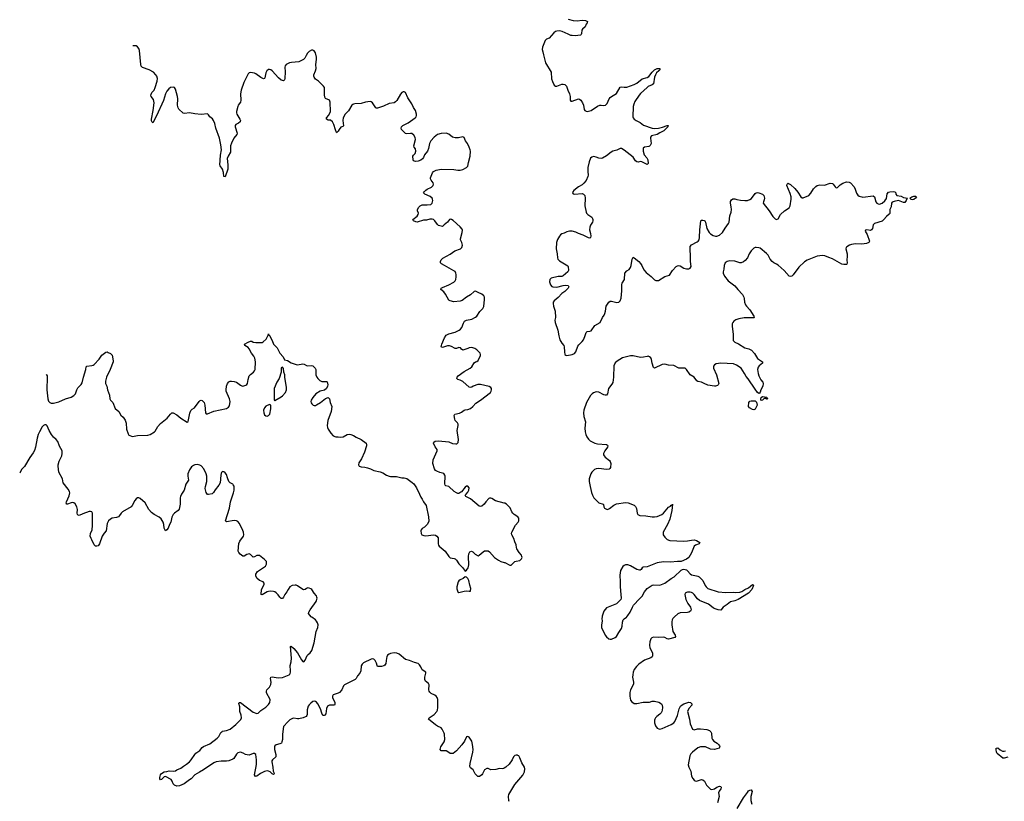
# Model space of a CAD drawing. Header units: inches. Extents: x 2294237 to 2473966, y 835830 to 1006981.
# Tile 7 of 77: x 2312375 to 2327874, y 927095 to 939397. Entities that reach past the tile are written whole.
import ezdxf

# ---------------------------------------------------------------- set-up
doc = ezdxf.new("R2010")
doc.units = ezdxf.units.IN
doc.header["$MEASUREMENT"] = 0
for name, color, linetype in [('C3912', 7, 'Continuous'), ('C3913', 7, 'Continuous'), ('C3922', 7, 'Continuous'), ('C3923', 7, 'Continuous')]:
    doc.layers.add(name, color=color, linetype=linetype)

msp = doc.modelspace()

# ---------------------------------------------------------------- linework, layer by layer
at = {"layer": 'C3912', "color": 6, "elevation": 200}
msp.add_lwpolyline([(2320000, 927617), (2319989, 927611), (2319970, 927608), (2319930, 927610), (2319870, 927593), (2319790, 927589), (2319750, 927609), (2319730, 927609), (2319690, 927589), (2319662, 927530), (2319648, 927510), (2319612, 927488), (2319588, 927488), (2319564, 927504), (2319545, 927525), (2319513, 927590), (2319470, 927624), (2319462, 927642), (2319464, 927690), (2319508, 927870), (2319511, 927911), (2319504, 927990), (2319490, 928039), (2319461, 928090), (2319450, 928104), (2319430, 928114), (2319410, 928109), (2319377, 928043), (2319334, 927986), (2319250, 927890), (2319201, 927850), (2319175, 927845), (2319150, 927850), (2319115, 927875), (2319088, 927888), (2319009, 927890), (2318994, 927910), (2318997, 927930), (2319004, 927950), (2319057, 928030), (2319068, 928070), (2319064, 928150), (2319059, 928170), (2319028, 928228), (2319010, 928249), (2318950, 928278), (2318919, 928299), (2318812, 928390), (2318819, 928410), (2318901, 928459), (2318941, 928510), (2318950, 928530), (2318955, 928570), (2318955, 928695), (2318948, 928730), (2318931, 928751), (2318910, 928767), (2318852, 928792), (2318831, 928811), (2318822, 928830), (2318816, 928850), (2318820, 928930), (2318810, 928950), (2318764, 928984), (2318751, 929010), (2318755, 929050), (2318771, 929110), (2318766, 929126), (2318710, 929166), (2318690, 929212), (2318670, 929243), (2318650, 929263), (2318590, 929278), (2318510, 929313), (2318470, 929320), (2318450, 929328), (2318351, 929411), (2318310, 929427), (2318270, 929433), (2318210, 929423), (2318190, 929413), (2318167, 929393), (2318154, 929370), (2318149, 929350), (2318138, 929262), (2318124, 929236), (2318110, 929225), (2318070, 929217), (2318010, 929217), (2318001, 929230), (2317990, 929270), (2317970, 929309), (2317950, 929330), (2317930, 929338), (2317910, 929334), (2317788, 929272), (2317765, 929255), (2317752, 929228), (2317744, 929150), (2317732, 929110), (2317695, 929070), (2317673, 929030), (2317657, 929010), (2317490, 928930), (2317470, 928910), (2317444, 928850), (2317411, 928810), (2317390, 928798), (2317308, 928770), (2317298, 928750), (2317301, 928730), (2317335, 928650), (2317337, 928623), (2317330, 928610), (2317310, 928606), (2317250, 928607), (2317219, 928590), (2317206, 928554), (2317197, 928470), (2317178, 928450), (2317166, 928446), (2317148, 928448), (2317130, 928482), (2317113, 928550), (2317070, 928627), (2317050, 928653), (2317030, 928666), (2317010, 928670), (2316990, 928664), (2316958, 928642), (2316930, 928616), (2316914, 928590), (2316903, 928537), (2316900, 928460), (2316895, 928445), (2316883, 928430), (2316837, 928410), (2316770, 928394), (2316750, 928391), (2316690, 928402), (2316670, 928397), (2316630, 928375), (2316594, 928346), (2316530, 928270), (2316512, 928150), (2316510, 928070), (2316503, 928030), (2316494, 928010), (2316470, 928000), (2316410, 927985), (2316393, 927970), (2316386, 927954), (2316385, 927910), (2316405, 927830), (2316406, 927794), (2316354, 927746), (2316346, 927730), (2316344, 927716), (2316362, 927630), (2316366, 927570), (2316376, 927550), (2316379, 927530), (2316370, 927518), (2316350, 927526), (2316318, 927558), (2316291, 927571), (2316270, 927575), (2316230, 927564), (2316166, 927534), (2316110, 927492), (2316088, 927488), (2316072, 927512), (2316098, 927642), (2316101, 927679), (2316102, 927750), (2316090, 927830), (2316070, 927849), (2316050, 927850), (2315990, 927823), (2315956, 927824), (2315930, 927832), (2315894, 927854), (2315850, 927867), (2315810, 927857), (2315790, 927839), (2315744, 927770), (2315730, 927759), (2315670, 927734), (2315632, 927728), (2315549, 927729), (2315470, 927716), (2315430, 927702), (2315269, 927590), (2315204, 927556), (2315133, 927510), (2315072, 927450), (2315046, 927434), (2314967, 927370), (2314890, 927340), (2314850, 927334), (2314810, 927350), (2314790, 927370), (2314778, 927410), (2314758, 927438), (2314670, 927486), (2314650, 927479), (2314610, 927437), (2314590, 927435), (2314579, 927450), (2314582, 927470), (2314593, 927510), (2314610, 927534), (2314650, 927557), (2314690, 927566), (2314730, 927573), (2314790, 927567), (2314826, 927574), (2314850, 927591), (2314910, 927615), (2314956, 927650), (2315002, 927678), (2315046, 927714), (2315074, 927746), (2315130, 927830), (2315149, 927851), (2315210, 927896), (2315250, 927944), (2315270, 927957), (2315370, 927999), (2315484, 928090), (2315510, 928115), (2315544, 928176), (2315558, 928190), (2315570, 928199), (2315630, 928208), (2315690, 928232), (2315777, 928303), (2315857, 928383), (2315865, 928410), (2315862, 928450), (2315843, 928510), (2315840, 928580), (2315827, 928633), (2315830, 928651), (2315850, 928650), (2316050, 928497), (2316110, 928477), (2316130, 928482), (2316170, 928526), (2316250, 928578), (2316290, 928618), (2316311, 928650), (2316316, 928690), (2316311, 928710), (2316267, 928790), (2316259, 928810), (2316258, 928830), (2316266, 928850), (2316308, 928892), (2316330, 928931), (2316336, 928970), (2316321, 929030), (2316329, 929050), (2316350, 929055), (2316410, 929043), (2316450, 929040), (2316510, 929044), (2316615, 929085), (2316626, 929094), (2316634, 929106), (2316640, 929130), (2316640, 929150), (2316632, 929230), (2316647, 929290), (2316652, 929348), (2316639, 929530), (2316650, 929535), (2316690, 929501), (2316746, 929430), (2316810, 929321), (2316830, 929297), (2316850, 929291), (2316870, 929318), (2316902, 929390), (2316915, 929405), (2316950, 929431), (2316974, 929466), (2317010, 929590), (2317044, 929770), (2317070, 929830), (2317074, 929870), (2317065, 929905), (2317048, 929930), (2317030, 929950), (2316972, 929992), (2316966, 930000)], dxfattribs=at)
at = {"layer": 'C3913', "color": 6, "elevation": 200}
for points in [[(2320000, 931790), (2319864, 931824), (2319810, 931859), (2319790, 931864), (2319770, 931864), (2319761, 931859), (2319711, 931810), (2319686, 931774), (2319650, 931739), (2319630, 931736), (2319610, 931741), (2319470, 931856), (2319397, 931890), (2319390, 931911), (2319401, 931930), (2319430, 931959), (2319448, 931990), (2319450, 932030), (2319430, 932056), (2319410, 932055), (2319390, 932041), (2319332, 931968), (2319320, 931960), (2319290, 931942), (2319270, 931941), (2319250, 931948), (2319217, 931970), (2319130, 932048), (2319082, 932062), (2319073, 932070), (2319068, 932090), (2319074, 932210), (2319069, 932230), (2319050, 932252), (2318990, 932270), (2318943, 932290), (2318923, 932303), (2318903, 932330), (2318878, 932410), (2318884, 932470), (2318947, 932610), (2318945, 932630), (2318916, 932676), (2318889, 932730), (2318893, 932750), (2318917, 932763), (2318970, 932770), (2319130, 932752), (2319190, 932727), (2319241, 932719), (2319258, 932722), (2319269, 932731), (2319276, 932744), (2319284, 932790), (2319262, 932930), (2319277, 933010), (2319276, 933030), (2319268, 933050), (2319232, 933090), (2319223, 933110), (2319214, 933170), (2319225, 933190), (2319296, 933204), (2319330, 933219), (2319370, 933250), (2319390, 933258), (2319430, 933260), (2319470, 933277), (2319510, 933310), (2319556, 933364), (2319630, 933409), (2319789, 933530), (2319799, 933550), (2319803, 933570), (2319801, 933590), (2319790, 933609), (2319765, 933625), (2319630, 933654), (2319586, 933654), (2319512, 933628), (2319490, 933615), (2319470, 933610), (2319450, 933612), (2319350, 933701), (2319310, 933723), (2319274, 933734), (2319258, 933750), (2319261, 933770), (2319278, 933790), (2319370, 933861), (2319468, 933912), (2319490, 933931), (2319530, 933998), (2319549, 934011), (2319570, 934015), (2319590, 934031), (2319629, 934110), (2319629, 934130), (2319622, 934150), (2319570, 934201), (2319541, 934221), (2319490, 934238), (2319450, 934235), (2319430, 934224), (2319350, 934198), (2319330, 934209), (2319313, 934233), (2319290, 934240), (2319250, 934223), (2319230, 934222), (2319170, 934255), (2319142, 934262), (2319110, 934263), (2319030, 934240), (2319010, 934250), (2319020, 934290), (2319063, 934390), (2319088, 934430), (2319130, 934453), (2319230, 934479), (2319292, 934508), (2319314, 934526), (2319334, 934550), (2319359, 934621), (2319379, 934650), (2319410, 934670), (2319490, 934682), (2319550, 934713), (2319570, 934731), (2319617, 934803), (2319664, 934850), (2319679, 934881), (2319694, 934994), (2319690, 935030), (2319681, 935050), (2319650, 935077), (2319590, 935102), (2319550, 935125), (2319530, 935121), (2319470, 935065), (2319409, 935031), (2319343, 934977), (2319310, 934967), (2319210, 934956), (2319150, 934973), (2319130, 934983), (2319079, 935079), (2319050, 935113), (2319006, 935150), (2319012, 935170), (2319030, 935182), (2319130, 935222), (2319210, 935264), (2319232, 935288), (2319240, 935310), (2319248, 935350), (2319247, 935387), (2319242, 935410), (2319230, 935433), (2319210, 935447), (2319170, 935463), (2319064, 935530), (2319014, 935554), (2318999, 935570), (2318999, 935590), (2319010, 935619), (2319036, 935644), (2319153, 935707), (2319223, 935757), (2319313, 935790), (2319337, 935810), (2319344, 935850), (2319334, 935890), (2319316, 935930), (2319314, 935950), (2319342, 936050), (2319345, 936085), (2319340, 936100), (2319310, 936137), (2319198, 936238), (2319170, 936254), (2319150, 936256), (2319139, 936250), (2319110, 936210), (2319055, 936170), (2319030, 936142), (2318970, 936157), (2318950, 936175), (2318910, 936231), (2318890, 936250), (2318870, 936257), (2318830, 936256), (2318777, 936243), (2318730, 936243), (2318630, 936213), (2318610, 936214), (2318574, 936230), (2318564, 936250), (2318630, 936303), (2318648, 936330), (2318652, 936350), (2318635, 936390), (2318638, 936410), (2318656, 936444), (2318681, 936470), (2318710, 936483), (2318790, 936484), (2318849, 936490), (2318870, 936510), (2318878, 936550), (2318876, 936570), (2318867, 936590), (2318835, 936615), (2318753, 936650), (2318733, 936670), (2318741, 936690), (2318767, 936713), (2318790, 936730), (2318858, 936762), (2318886, 936790), (2318891, 936810), (2318885, 936830), (2318853, 936870), (2318844, 936890), (2318844, 936910), (2318871, 936989), (2318887, 937010), (2318930, 937030), (2319010, 937044), (2319210, 937039), (2319270, 937029), (2319310, 937027), (2319350, 937039), (2319409, 937070), (2319429, 937090), (2319440, 937150), (2319468, 937250), (2319471, 937330), (2319468, 937350), (2319450, 937393), (2319422, 937450), (2319393, 937493), (2319370, 937544), (2319350, 937554), (2319282, 937538), (2319230, 937538), (2319190, 937550), (2319130, 937594), (2319090, 937610), (2319010, 937608), (2318950, 937588), (2318900, 937550), (2318848, 937490), (2318826, 937450), (2318809, 937371), (2318793, 937330), (2318749, 937270), (2318731, 937229), (2318715, 937205), (2318690, 937187), (2318650, 937172), (2318607, 937167), (2318588, 937168), (2318576, 937176), (2318568, 937190), (2318564, 937250), (2318574, 937266), (2318600, 937290), (2318611, 937330), (2318604, 937364), (2318587, 937390), (2318580, 937410), (2318606, 937510), (2318602, 937542), (2318582, 937582), (2318550, 937605), (2318528, 937608), (2318470, 937603), (2318450, 937606), (2318388, 937668), (2318381, 937690), (2318387, 937710), (2318407, 937733), (2318490, 937773), (2318599, 937850), (2318614, 937870), (2318621, 937890), (2318622, 937910), (2318607, 937970), (2318576, 938016), (2318550, 938074), (2318486, 938166), (2318451, 938250), (2318430, 938264), (2318410, 938263), (2318390, 938250), (2318370, 938227), (2318310, 938126), (2318290, 938103), (2318271, 938090), (2318190, 938080), (2318103, 938037), (2318010, 938003), (2317990, 938005), (2317983, 938010), (2317930, 938090), (2317910, 938105), (2317890, 938109), (2317819, 938101), (2317750, 938077), (2317649, 938071), (2317630, 938068), (2317619, 938061), (2317605, 938050), (2317550, 937965), (2317499, 937910), (2317467, 937853), (2317460, 937810), (2317473, 937727), (2317464, 937716), (2317430, 937706), (2317403, 937670), (2317390, 937643), (2317374, 937626), (2317370, 937614), (2317361, 937621), (2317344, 937664), (2317322, 937750), (2317299, 937790), (2317270, 937814), (2317230, 937818), (2317206, 937830), (2317206, 937850), (2317244, 937896), (2317266, 937950), (2317261, 938101), (2317250, 938130), (2317190, 938156), (2317177, 938177), (2317172, 938212), (2317176, 938310), (2317171, 938331), (2317160, 938350), (2317078, 938430), (2317030, 938463), (2317011, 938490), (2317003, 938510), (2317004, 938530), (2317033, 938590), (2317043, 938630), (2317037, 938690), (2317047, 938770), (2317045, 938810), (2317030, 938874), (2317010, 938905), (2316990, 938916), (2316970, 938915), (2316930, 938894), (2316906, 938870), (2316884, 938836), (2316864, 938790), (2316843, 938770), (2316770, 938735), (2316655, 938725), (2316624, 938716), (2316570, 938690), (2316554, 938670), (2316548, 938652), (2316554, 938574), (2316547, 938473), (2316542, 938450), (2316530, 938436), (2316510, 938438), (2316490, 938447), (2316450, 938483), (2316350, 938590), (2316330, 938606), (2316310, 938615), (2316290, 938614), (2316264, 938590), (2316250, 938563), (2316236, 938484), (2316230, 938470), (2316215, 938465), (2316170, 938485), (2316090, 938547), (2316070, 938557), (2316010, 938566), (2315990, 938560), (2315970, 938543), (2315903, 938410), (2315862, 938290), (2315851, 938230), (2315859, 938130), (2315850, 938100), (2315816, 938050), (2315808, 938030), (2315788, 937950), (2315787, 937930), (2315793, 937910), (2315842, 937830), (2315850, 937808), (2315846, 937790), (2315821, 937770), (2315779, 937750), (2315768, 937730), (2315769, 937710), (2315797, 937610), (2315794, 937590), (2315744, 937530), (2315710, 937456), (2315695, 937410), (2315696, 937330), (2315692, 937310), (2315655, 937250), (2315643, 937210), (2315653, 937113), (2315650, 937046), (2315610, 936923), (2315590, 936929), (2315581, 936990), (2315566, 937046), (2315530, 937095), (2315527, 937110), (2315537, 937263), (2315551, 937349), (2315544, 937430), (2315522, 937530), (2315461, 937690), (2315445, 937765), (2315427, 937810), (2315410, 937836), (2315369, 937870), (2315350, 937902), (2315330, 937914), (2315230, 937905), (2315130, 937916), (2315050, 937933), (2314970, 937919), (2314950, 937927), (2314882, 937990), (2314869, 938010), (2314862, 938050), (2314863, 938150), (2314859, 938190), (2314830, 938305), (2314810, 938330), (2314790, 938336), (2314750, 938330), (2314723, 938310), (2314691, 938270), (2314672, 938230), (2314637, 938123), (2314530, 937885), (2314470, 937773), (2314462, 937782), (2314450, 937804), (2314449, 937830), (2314475, 937970), (2314490, 938090), (2314481, 938141), (2314446, 938190), (2314442, 938210), (2314458, 938250), (2314490, 938290), (2314510, 938329), (2314541, 938430), (2314545, 938470), (2314533, 938510), (2314521, 938530), (2314481, 938570), (2314415, 938610), (2314310, 938645), (2314287, 938667), (2314280, 938690), (2314263, 938910), (2314250, 938942), (2314230, 938969), (2314210, 938984), (2314190, 938988), (2314156, 938984)], [(2312793, 933811), (2312797, 933810), (2312808, 933790), (2312810, 933770), (2312804, 933570), (2312818, 933430), (2312830, 933395), (2312850, 933370), (2312870, 933360), (2312910, 933359), (2312990, 933385), (2313097, 933430), (2313184, 933456), (2313230, 933481), (2313252, 933510), (2313273, 933570), (2313290, 933605), (2313344, 933656), (2313359, 933681), (2313378, 933770), (2313417, 933890), (2313424, 933935), (2313430, 933945), (2313510, 933952), (2313530, 933958), (2313550, 933970), (2313624, 934056), (2313670, 934119), (2313730, 934166), (2313750, 934167), (2313770, 934161), (2313803, 934143), (2313830, 934118), (2313849, 934030), (2313847, 934010), (2313802, 933890), (2313741, 933770), (2313724, 933710), (2313726, 933670), (2313745, 933630), (2313759, 933570), (2313790, 933490), (2313792, 933430), (2313803, 933410), (2313841, 933370), (2313880, 933280), (2313936, 933230), (2313970, 933173), (2314002, 933142), (2314034, 933094), (2314049, 933049), (2314055, 932950), (2314081, 932881), (2314096, 932856), (2314150, 932835), (2314229, 932851), (2314390, 932858), (2314430, 932870), (2314498, 932910), (2314510, 932923), (2314550, 932994), (2314590, 933044), (2314695, 933125), (2314750, 933190), (2314770, 933207), (2314790, 933207), (2314850, 933179), (2314910, 933126), (2315010, 933064), (2315028, 933072), (2315056, 933204), (2315070, 933245), (2315090, 933268), (2315126, 933290), (2315199, 933390), (2315217, 933403), (2315230, 933408), (2315250, 933402), (2315277, 933370), (2315292, 933330), (2315301, 933210), (2315313, 933193), (2315330, 933192), (2315430, 933238), (2315630, 933280), (2315664, 933296), (2315678, 933322), (2315690, 933390), (2315680, 933430), (2315627, 933550), (2315624, 933570), (2315629, 933630), (2315644, 933670), (2315670, 933698), (2315690, 933708), (2315710, 933710), (2315750, 933705), (2315790, 933690), (2315850, 933643), (2315870, 933633), (2315890, 933631), (2315935, 933645), (2315950, 933654), (2315959, 933670), (2315970, 933734), (2315990, 933790), (2316010, 933815), (2316058, 933850), (2316074, 933870), (2316083, 933890), (2316086, 934010), (2316076, 934070), (2316060, 934100), (2316023, 934150), (2315990, 934216), (2315970, 934240), (2315921, 934270), (2315916, 934290), (2315970, 934322), (2316010, 934335), (2316030, 934335), (2316050, 934324), (2316090, 934314), (2316190, 934319), (2316210, 934325), (2316253, 934370), (2316285, 934430), (2316290, 934454), (2316298, 934430), (2316310, 934424), (2316351, 934350), (2316372, 934292), (2316430, 934231), (2316472, 934150), (2316524, 934090), (2316545, 934045), (2316590, 934031), (2316650, 933996), (2316730, 933968), (2316750, 933966), (2316830, 933978), (2316854, 933974), (2316890, 933955), (2316910, 933951), (2316970, 933957), (2316990, 933948), (2317026, 933910), (2317038, 933890), (2317036, 933810), (2317052, 933770), (2317068, 933750), (2317100, 933720), (2317130, 933705), (2317150, 933701), (2317190, 933705), (2317203, 933703), (2317216, 933696), (2317225, 933650), (2317223, 933630), (2317203, 933590), (2317175, 933565), (2317107, 933550), (2317039, 933510), (2316990, 933450), (2316965, 933410), (2316960, 933390), (2316965, 933365), (2316974, 933350), (2316996, 933330), (2317010, 933324), (2317030, 933325), (2317050, 933333), (2317110, 933370), (2317190, 933436), (2317233, 933453), (2317250, 933432), (2317264, 933370), (2317288, 933310), (2317276, 933230), (2317225, 933090), (2317214, 933010), (2317219, 932979), (2317230, 932951), (2317271, 932890), (2317310, 932848), (2317350, 932834), (2317390, 932830), (2317430, 932828), (2317466, 932834), (2317530, 932870), (2317567, 932873), (2317590, 932869), (2317630, 932853), (2317670, 932825), (2317750, 932788), (2317830, 932730), (2317835, 932710), (2317832, 932690), (2317803, 932590), (2317756, 932484), (2317715, 932425), (2317711, 932390), (2317721, 932370), (2317750, 932357), (2317810, 932354), (2317850, 932346), (2317896, 932330), (2317950, 932300), (2318050, 932283), (2318090, 932266), (2318150, 932226), (2318190, 932210), (2318210, 932206), (2318308, 932208), (2318390, 932185), (2318430, 932186), (2318470, 932176), (2318555, 932115), (2318580, 932090), (2318619, 932030), (2318671, 931930), (2318690, 931881), (2318712, 931852), (2318733, 931810), (2318773, 931753), (2318813, 931570), (2318814, 931506), (2318810, 931489), (2318790, 931450), (2318750, 931410), (2318712, 931388), (2318696, 931370), (2318688, 931352), (2318693, 931310), (2318708, 931290), (2318738, 931278), (2318770, 931273), (2318890, 931289), (2318922, 931282), (2318943, 931270), (2318962, 931242), (2318964, 931150), (2318969, 931129), (2318981, 931110), (2319071, 931031), (2319130, 930947), (2319149, 930929), (2319215, 930915), (2319230, 930909), (2319252, 930892), (2319290, 930834), (2319351, 930771), (2319390, 930716), (2319410, 930731), (2319434, 930770), (2319441, 930790), (2319444, 930816), (2319442, 930950), (2319446, 930990), (2319461, 931019), (2319486, 931030), (2319510, 931023), (2319546, 930986), (2319590, 930957), (2319610, 930967), (2319670, 931023), (2319690, 931035), (2319710, 931039), (2319750, 931035), (2319770, 931020), (2319850, 930932), (2319911, 930890), (2319950, 930870), (2320000, 930855)], [(2316966, 930000), (2316922, 930050), (2316925, 930070), (2316948, 930110), (2317042, 930238), (2317056, 930290), (2317055, 930310), (2317046, 930330), (2317010, 930373), (2316974, 930430), (2316960, 930440), (2316930, 930452), (2316910, 930454), (2316890, 930445), (2316870, 930428), (2316850, 930423), (2316830, 930427), (2316750, 930485), (2316730, 930495), (2316710, 930498), (2316667, 930490), (2316629, 930471), (2316599, 930430), (2316581, 930390), (2316550, 930350), (2316530, 930309), (2316510, 930287), (2316490, 930288), (2316470, 930306), (2316444, 930344), (2316415, 930375), (2316390, 930391), (2316370, 930399), (2316330, 930404), (2316290, 930398), (2316270, 930392), (2316190, 930345), (2316174, 930350), (2316184, 930430), (2316222, 930510), (2316222, 930530), (2316208, 930548), (2316152, 930572), (2316110, 930607), (2316094, 930646), (2316093, 930670), (2316121, 930710), (2316243, 930797), (2316260, 930830), (2316263, 930850), (2316258, 930870), (2316230, 930902), (2316150, 930964), (2316110, 930963), (2316070, 930941), (2316050, 930940), (2316033, 930953), (2316010, 930981), (2315988, 930988), (2315950, 930980), (2315910, 930956), (2315890, 930953), (2315845, 930985), (2315824, 931010), (2315817, 931030), (2315827, 931153), (2315843, 931190), (2315897, 931270), (2315901, 931290), (2315899, 931330), (2315890, 931358), (2315836, 931470), (2315810, 931499), (2315789, 931510), (2315750, 931517), (2315632, 931492), (2315616, 931510), (2315679, 931710), (2315692, 931810), (2315742, 931950), (2315751, 931990), (2315753, 932030), (2315750, 932056), (2315738, 932078), (2315729, 932089), (2315689, 932109), (2315670, 932130), (2315645, 932185), (2315630, 932237), (2315610, 932267), (2315590, 932281), (2315570, 932286), (2315554, 932270), (2315546, 932254), (2315539, 932230), (2315532, 932110), (2315512, 932070), (2315450, 931998), (2315426, 931954), (2315416, 931944), (2315403, 931937), (2315350, 931923), (2315330, 931926), (2315310, 931953), (2315296, 932016), (2315298, 932050), (2315320, 932130), (2315321, 932210), (2315310, 932250), (2315272, 932330), (2315230, 932374), (2315210, 932386), (2315176, 932396), (2315130, 932390), (2315110, 932381), (2315081, 932359), (2315047, 932313), (2315024, 932250), (2315023, 932210), (2315032, 932150), (2314992, 932088), (2314966, 931994), (2314924, 931930), (2314905, 931890), (2314900, 931870), (2314903, 931770), (2314886, 931694), (2314868, 931672), (2314810, 931631), (2314790, 931610), (2314772, 931568), (2314753, 931490), (2314731, 931450), (2314710, 931392), (2314690, 931367), (2314670, 931353), (2314652, 931392), (2314645, 931450), (2314634, 931490), (2314603, 931543), (2314570, 931568), (2314490, 931610), (2314450, 931642), (2314407, 931690), (2314352, 931792), (2314270, 931863), (2314250, 931871), (2314230, 931870), (2314210, 931858), (2314190, 931831), (2314148, 931752), (2314130, 931732), (2313995, 931650), (2313971, 931630), (2313949, 931591), (2313930, 931571), (2313899, 931561), (2313830, 931553), (2313803, 931537), (2313772, 931508), (2313753, 931467), (2313735, 931350), (2313705, 931315), (2313674, 931266), (2313630, 931147), (2313610, 931117), (2313590, 931109), (2313570, 931113), (2313550, 931133), (2313513, 931213), (2313499, 931230), (2313487, 931270), (2313492, 931310), (2313514, 931366), (2313522, 931438), (2313524, 931590), (2313520, 931630), (2313511, 931650), (2313490, 931657), (2313470, 931655), (2313370, 931621), (2313310, 931593), (2313297, 931597), (2313287, 931607), (2313281, 931630), (2313283, 931690), (2313276, 931730), (2313250, 931778), (2313230, 931795), (2313210, 931800), (2313185, 931795), (2313130, 931770), (2313114, 931774), (2313110, 931782), (2313108, 931790), (2313114, 931810), (2313156, 931904), (2313163, 931950), (2313158, 931970), (2313136, 932010), (2313058, 932110), (2313047, 932170), (2312994, 932274), (2312979, 932370), (2312980, 932390), (2312999, 932450), (2313041, 932530), (2313046, 932570), (2313042, 932610), (2313003, 932683), (2312977, 932757), (2312950, 932789), (2312910, 932825), (2312875, 932870), (2312841, 932930), (2312810, 933004), (2312790, 933021), (2312770, 933021), (2312749, 933010), (2312730, 932988), (2312687, 932910), (2312668, 932870), (2312650, 932810), (2312626, 932670), (2312610, 932614), (2312590, 932579), (2312535, 932505), (2312450, 932367), (2312405, 932315), (2312382, 932270), (2312375, 932262)]]:
    msp.add_lwpolyline(points, dxfattribs=at)
for points in [[(2316510, 933929), (2316491, 933910), (2316492, 933850), (2316460, 933750), (2316424, 933690), (2316381, 933590), (2316381, 933421), (2316382, 933410), (2316390, 933402), (2316490, 933462), (2316510, 933478), (2316560, 933530), (2316577, 933570), (2316576, 933610), (2316547, 933770), (2316549, 933810), (2316534, 933850), (2316530, 933906)], [(2316310, 933342), (2316250, 933312), (2316230, 933289), (2316215, 933250), (2316217, 933210), (2316230, 933177), (2316250, 933162), (2316270, 933159), (2316290, 933166), (2316314, 933190), (2316331, 933270), (2316329, 933329)], [(2319390, 930627), (2319357, 930603), (2319310, 930581), (2319290, 930565), (2319280, 930550), (2319258, 930470), (2319258, 930438), (2319273, 930393), (2319290, 930381), (2319310, 930387), (2319370, 930405), (2319408, 930408), (2319450, 930401), (2319470, 930405), (2319474, 930410), (2319476, 930444), (2319459, 930499), (2319448, 930570), (2319430, 930603), (2319410, 930624)]]:
    msp.add_lwpolyline(points, close=True, dxfattribs=at)
at = {"layer": 'C3922', "color": 6, "elevation": 200}
for points in [[(2321542, 930000), (2321538, 929970), (2321543, 929930), (2321534, 929870), (2321536, 929830), (2321589, 929710), (2321610, 929682), (2321650, 929650), (2321670, 929646), (2321690, 929648), (2321750, 929671), (2321772, 929688), (2321805, 929750), (2321847, 929813), (2321858, 929850), (2321865, 929915), (2321875, 929950), (2321890, 929967), (2321927, 929993), (2321933, 930000)], [(2322684, 930000), (2322672, 929990), (2322656, 929970), (2322646, 929950), (2322641, 929919), (2322641, 929870), (2322656, 929770), (2322693, 929710), (2322697, 929690), (2322688, 929672), (2322590, 929648), (2322570, 929651), (2322531, 929671), (2322510, 929677), (2322430, 929671), (2322350, 929679), (2322328, 929670), (2322310, 929652), (2322294, 929606), (2322289, 929550), (2322296, 929510), (2322336, 929430), (2322339, 929410), (2322335, 929385), (2322329, 929370), (2322308, 929352), (2322210, 929316), (2322124, 929256), (2322083, 929217), (2322050, 929170), (2322033, 929130), (2322026, 929086), (2322024, 929050), (2322039, 928970), (2322036, 928944), (2322032, 928928), (2321989, 928850), (2321980, 928810), (2321980, 928750), (2321989, 928689), (2322010, 928659), (2322050, 928636), (2322090, 928633), (2322190, 928653), (2322290, 928657), (2322331, 928669), (2322370, 928673), (2322435, 928655), (2322479, 928630), (2322488, 928608), (2322492, 928572), (2322491, 928530), (2322485, 928510), (2322473, 928487), (2322454, 928466), (2322403, 928430), (2322385, 928410), (2322373, 928390), (2322368, 928370), (2322369, 928330), (2322385, 928285), (2322410, 928248), (2322435, 928235), (2322452, 928232), (2322490, 928241), (2322630, 928304), (2322670, 928330), (2322690, 928352), (2322730, 928446), (2322755, 928550), (2322779, 928590), (2322805, 928615), (2322830, 928630), (2322910, 928654), (2322935, 928650), (2322956, 928630), (2322954, 928610), (2322906, 928554), (2322890, 928510), (2322919, 928390), (2322930, 928317), (2322968, 928230), (2322990, 928220), (2323046, 928234), (2323090, 928235), (2323190, 928223), (2323233, 928210), (2323256, 928190), (2323266, 928170), (2323272, 928090), (2323279, 928070), (2323303, 928043), (2323352, 928010), (2323374, 927990), (2323390, 927970), (2323395, 927950), (2323388, 927930), (2323310, 927910), (2323250, 927917), (2323170, 927951), (2323090, 927951), (2323050, 927937), (2322965, 927870), (2322940, 927840), (2322926, 927810), (2322898, 927670), (2322911, 927630), (2322941, 927570), (2322949, 927490), (2322970, 927453), (2322990, 927430), (2323010, 927419), (2323030, 927414), (2323110, 927437), (2323130, 927433), (2323156, 927410), (2323189, 927350), (2323210, 927326), (2323250, 927288), (2323270, 927280), (2323310, 927289), (2323350, 927315), (2323390, 927332), (2323410, 927330), (2323419, 927319), (2323420, 927310), (2323414, 927290), (2323387, 927253), (2323376, 927230), (2323386, 927170), (2323360, 927070)], [(2327930, 927792), (2327870, 927775), (2327850, 927775), (2327762, 927850), (2327751, 927870), (2327745, 927910), (2327746, 927934), (2327770, 927939), (2327807, 927907), (2327846, 927886), (2327870, 927883), (2327893, 927887)], [(2320080, 927090), (2320076, 927110), (2320070, 927170), (2320076, 927204), (2320170, 927360), (2320294, 927506), (2320321, 927559), (2320327, 927607), (2320321, 927630), (2320280, 927700), (2320250, 927781), (2320230, 927809), (2320218, 927818), (2320210, 927823), (2320190, 927821), (2320170, 927815), (2320150, 927796), (2320128, 927750), (2320082, 927678), (2320028, 927632), (2320000, 927617)], [(2323670, 926983), (2323770, 927149), (2323830, 927236), (2323850, 927259), (2323870, 927270), (2323890, 927273), (2323904, 927250), (2323887, 927170), (2323886, 927106), (2323899, 927050)]]:
    msp.add_lwpolyline(points, dxfattribs=at)
at = {"layer": 'C3923', "color": 6, "elevation": 200}
for points in [[(2321008, 939408), (2321090, 939383), (2321150, 939381), (2321230, 939389), (2321282, 939382), (2321311, 939370), (2321307, 939350), (2321292, 939328), (2321274, 939286), (2321236, 939250), (2321223, 939230), (2321220, 939180), (2321215, 939165), (2321204, 939156), (2321117, 939143), (2321070, 939146), (2321050, 939150), (2321010, 939167), (2320914, 939214), (2320870, 939221), (2320830, 939219), (2320809, 939211), (2320781, 939190), (2320710, 939108), (2320668, 939090), (2320646, 939070), (2320607, 938967), (2320602, 938930), (2320608, 938890), (2320623, 938843), (2320650, 938720), (2320743, 938570), (2320747, 938467), (2320762, 938422), (2320788, 938368), (2320810, 938352), (2320830, 938350), (2320910, 938381), (2320930, 938385), (2320957, 938377), (2320983, 938350), (2321002, 938290), (2321032, 938230), (2321042, 938190), (2321043, 938130), (2321050, 938116), (2321070, 938116), (2321170, 938151), (2321190, 938145), (2321210, 938130), (2321234, 938090), (2321250, 938050), (2321262, 937982), (2321271, 937970), (2321290, 937955), (2321310, 937954), (2321370, 937967), (2321470, 938035), (2321510, 938053), (2321530, 938054), (2321570, 938046), (2321595, 938050), (2321622, 938078), (2321655, 938150), (2321669, 938171), (2321690, 938190), (2321770, 938237), (2321830, 938335), (2321850, 938342), (2321893, 938333), (2321930, 938335), (2322050, 938377), (2322090, 938400), (2322176, 938464), (2322252, 938488), (2322278, 938502), (2322330, 938573), (2322370, 938610), (2322410, 938629), (2322450, 938631), (2322450, 938610), (2322436, 938590), (2322401, 938559), (2322383, 938530), (2322370, 938490), (2322350, 938390), (2322329, 938371), (2322270, 938346), (2322250, 938332), (2322150, 938238), (2322126, 938210), (2322061, 938110), (2322044, 938070), (2322034, 938030), (2322026, 937866), (2322030, 937850), (2322046, 937830), (2322077, 937810), (2322141, 937781), (2322196, 937736), (2322331, 937690), (2322370, 937683), (2322429, 937690), (2322495, 937705), (2322570, 937733), (2322581, 937730), (2322578, 937710), (2322513, 937647), (2322450, 937619), (2322410, 937592), (2322322, 937570), (2322307, 937550), (2322303, 937530), (2322312, 937490), (2322313, 937450), (2322301, 937419), (2322290, 937406), (2322278, 937402), (2322208, 937392), (2322187, 937373), (2322188, 937330), (2322204, 937270), (2322245, 937225), (2322263, 937190), (2322266, 937134), (2322259, 937121), (2322250, 937117), (2322170, 937162), (2322150, 937164), (2322110, 937157), (2322090, 937162), (2322070, 937178), (2322031, 937231), (2321890, 937345), (2321850, 937368), (2321830, 937369), (2321777, 937343), (2321710, 937327), (2321687, 937313), (2321610, 937252), (2321550, 937219), (2321530, 937214), (2321490, 937217), (2321450, 937233), (2321410, 937243), (2321384, 937236), (2321363, 937217), (2321339, 937161), (2321321, 937070), (2321317, 937010), (2321322, 936950), (2321320, 936930), (2321292, 936868), (2321258, 936822), (2321230, 936796), (2321170, 936764), (2321099, 936710), (2321081, 936690), (2321075, 936670), (2321090, 936655), (2321110, 936649), (2321230, 936660), (2321253, 936653), (2321270, 936630), (2321279, 936590), (2321270, 936470), (2321290, 936370), (2321299, 936350), (2321318, 936330), (2321381, 936290), (2321392, 936270), (2321396, 936250), (2321398, 936230), (2321390, 936210), (2321359, 936161), (2321348, 936130), (2321346, 936090), (2321360, 936030), (2321364, 935990), (2321361, 935970), (2321350, 935961), (2321330, 935964), (2321247, 936007), (2321174, 936034), (2321130, 936055), (2321070, 936068), (2321030, 936070), (2320990, 936060), (2320945, 936035), (2320910, 936025), (2320890, 936013), (2320870, 935988), (2320843, 935937), (2320827, 935890), (2320822, 935790), (2320835, 935710), (2320839, 935650), (2320847, 935627), (2320870, 935604), (2321002, 935522), (2321010, 935510), (2321014, 935450), (2321002, 935430), (2320932, 935368), (2320910, 935355), (2320850, 935353), (2320744, 935330), (2320723, 935310), (2320717, 935270), (2320730, 935223), (2320750, 935200), (2320770, 935191), (2320830, 935187), (2320930, 935214), (2320970, 935219), (2321011, 935211), (2321022, 935190), (2321009, 935170), (2320959, 935121), (2320910, 935088), (2320854, 935026), (2320787, 934973), (2320775, 934950), (2320772, 934930), (2320778, 934890), (2320804, 934810), (2320809, 934710), (2320801, 934670), (2320803, 934630), (2320846, 934510), (2320862, 934422), (2320880, 934360), (2320908, 934308), (2320939, 934270), (2320946, 934250), (2320951, 934170), (2320959, 934130), (2320970, 934115), (2320990, 934113), (2321070, 934130), (2321110, 934145), (2321130, 934168), (2321163, 934257), (2321179, 934281), (2321230, 934331), (2321250, 934360), (2321271, 934410), (2321290, 934476), (2321310, 934492), (2321350, 934494), (2321370, 934502), (2321430, 934582), (2321511, 934630), (2321550, 934710), (2321575, 934745), (2321587, 934773), (2321596, 934810), (2321605, 934890), (2321648, 934952), (2321670, 934965), (2321690, 934966), (2321775, 934945), (2321807, 934953), (2321830, 934973), (2321845, 935015), (2321854, 935130), (2321853, 935227), (2321861, 935250), (2321895, 935310), (2321903, 935410), (2321930, 935443), (2321970, 935467), (2321990, 935495), (2322002, 935530), (2322014, 935626), (2322030, 935659), (2322050, 935648), (2322122, 935590), (2322150, 935559), (2322170, 935530), (2322201, 935461), (2322236, 935416), (2322317, 935357), (2322370, 935304), (2322390, 935290), (2322430, 935290), (2322530, 935354), (2322603, 935377), (2322650, 935450), (2322710, 935510), (2322730, 935521), (2322750, 935526), (2322770, 935521), (2322830, 935486), (2322870, 935474), (2322910, 935477), (2322930, 935487), (2322944, 935510), (2322933, 935590), (2322936, 935670), (2322928, 935790), (2322932, 935828), (2322950, 935856), (2323041, 935899), (2323056, 935910), (2323069, 935931), (2323076, 935970), (2323079, 936090), (2323096, 936230), (2323110, 936242), (2323130, 936243), (2323150, 936238), (2323159, 936230), (2323172, 936210), (2323192, 936110), (2323228, 936048), (2323248, 936028), (2323290, 936001), (2323330, 935990), (2323350, 935991), (2323390, 936008), (2323439, 936050), (2323482, 936118), (2323535, 936190), (2323544, 936210), (2323555, 936310), (2323573, 936370), (2323579, 936410), (2323577, 936450), (2323565, 936510), (2323565, 936535), (2323578, 936562), (2323603, 936577), (2323630, 936580), (2323666, 936566), (2323722, 936558), (2323790, 936553), (2323830, 936554), (2323870, 936569), (2323895, 936585), (2323950, 936659), (2323970, 936673), (2323990, 936677), (2324010, 936674), (2324070, 936653), (2324090, 936630), (2324098, 936590), (2324096, 936564), (2324082, 936530), (2324081, 936510), (2324171, 936390), (2324230, 936301), (2324270, 936261), (2324290, 936251), (2324317, 936263), (2324353, 936330), (2324412, 936388), (2324490, 936436), (2324506, 936470), (2324519, 936570), (2324517, 936610), (2324502, 936662), (2324453, 936790), (2324455, 936810), (2324470, 936822), (2324490, 936815), (2324510, 936802), (2324579, 936739), (2324623, 936683), (2324670, 936607), (2324690, 936591), (2324710, 936594), (2324795, 936630), (2324831, 936669), (2324870, 936737), (2324906, 936774), (2324930, 936790), (2324970, 936799), (2325045, 936795), (2325134, 936826), (2325170, 936817), (2325181, 936810), (2325210, 936766), (2325230, 936751), (2325250, 936755), (2325290, 936796), (2325330, 936824), (2325390, 936845), (2325430, 936842), (2325451, 936830), (2325510, 936768), (2325528, 936728), (2325547, 936667), (2325570, 936635), (2325590, 936620), (2325630, 936607), (2325650, 936606), (2325810, 936624), (2325831, 936610), (2325850, 936530), (2325868, 936508), (2325890, 936498), (2325910, 936496), (2325950, 936509), (2325996, 936544), (2326018, 936582), (2326030, 936654), (2326050, 936682), (2326070, 936688), (2326130, 936695), (2326150, 936690), (2326165, 936670), (2326165, 936650), (2326185, 936630), (2326250, 936622), (2326290, 936600), (2326352, 936590), (2326341, 936579), (2326331, 936550), (2326310, 936519), (2326290, 936519), (2326210, 936549), (2326143, 936537), (2326110, 936524), (2326098, 936510), (2326092, 936450), (2326073, 936410), (2326071, 936349), (2326064, 936336), (2326019, 936301), (2325977, 936250), (2325950, 936227), (2325832, 936188), (2325819, 936181), (2325809, 936170), (2325800, 936110), (2325784, 936090), (2325770, 936081), (2325711, 936089), (2325690, 936082), (2325684, 936070), (2325718, 936018), (2325753, 935910), (2325743, 935890), (2325703, 935877), (2325630, 935862), (2325530, 935868), (2325470, 935861), (2325436, 935850), (2325396, 935824), (2325385, 935810), (2325382, 935790), (2325401, 935710), (2325403, 935677), (2325398, 935610), (2325400, 935570), (2325396, 935550), (2325390, 935545), (2325350, 935543), (2325315, 935550), (2325170, 935634), (2325110, 935653), (2325050, 935680), (2325010, 935686), (2324930, 935675), (2324770, 935613), (2324730, 935586), (2324638, 935502), (2324550, 935382), (2324530, 935362), (2324510, 935354), (2324490, 935360), (2324409, 935450), (2324313, 935533), (2324289, 935549), (2324246, 935570), (2324220, 935590), (2324190, 935629), (2324155, 935690), (2324130, 935716), (2324030, 935799), (2324010, 935807), (2323970, 935813), (2323950, 935810), (2323930, 935800), (2323890, 935760), (2323856, 935710), (2323832, 935648), (2323795, 935605), (2323770, 935585), (2323730, 935569), (2323710, 935568), (2323630, 935594), (2323550, 935600), (2323510, 935590), (2323483, 935570), (2323463, 935530), (2323461, 935470), (2323450, 935430), (2323449, 935410), (2323470, 935359), (2323530, 935288), (2323631, 935210), (2323678, 935150), (2323752, 935070), (2323775, 935030), (2323781, 935010), (2323787, 934950), (2323801, 934910), (2323814, 934890), (2323871, 934831), (2323933, 934730), (2323935, 934710), (2323930, 934707), (2323777, 934703), (2323693, 934687), (2323650, 934672), (2323619, 934650), (2323600, 934630), (2323592, 934610), (2323589, 934570), (2323606, 934450), (2323605, 934365), (2323608, 934350), (2323617, 934337), (2323630, 934324), (2323690, 934295), (2323790, 934235), (2323855, 934215), (2323894, 934194), (2323941, 934141), (2323987, 934067), (2324068, 934010), (2324066, 933990), (2324015, 933950), (2324000, 933930), (2323991, 933890), (2324000, 933830), (2324012, 933792), (2324042, 933730), (2324072, 933690), (2324080, 933670), (2324072, 933630), (2324041, 933570), (2324030, 933534), (2324019, 933521), (2324010, 933516), (2323990, 933530), (2323950, 933580), (2323842, 933742), (2323810, 933782), (2323786, 933830), (2323734, 933910), (2323660, 933960), (2323610, 933978), (2323410, 933993), (2323338, 933982), (2323310, 933965), (2323297, 933943), (2323295, 933910), (2323345, 933810), (2323381, 933670), (2323371, 933650), (2323358, 933642), (2323330, 933630), (2323310, 933627), (2323210, 933647), (2323150, 933670), (2323110, 933691), (2323050, 933704), (2323033, 933713), (2322990, 933770), (2322928, 933808), (2322870, 933891), (2322850, 933911), (2322830, 933915), (2322770, 933910), (2322750, 933915), (2322670, 933955), (2322590, 933962), (2322530, 933973), (2322490, 933968), (2322370, 933913), (2322350, 933924), (2322332, 933990), (2322323, 934050), (2322310, 934074), (2322290, 934093), (2322270, 934099), (2322250, 934097), (2322196, 934084), (2322150, 934081), (2322030, 934105), (2321990, 934106), (2321866, 934074), (2321779, 934021), (2321750, 933995), (2321729, 933950), (2321724, 933770), (2321711, 933689), (2321699, 933661), (2321644, 933590), (2321629, 933510), (2321611, 933489), (2321590, 933488), (2321570, 933493), (2321490, 933533), (2321450, 933539), (2321410, 933526), (2321385, 933510), (2321359, 933481), (2321296, 933370), (2321255, 933250), (2321249, 933210), (2321257, 933150), (2321283, 933070), (2321272, 932970), (2321277, 932910), (2321285, 932870), (2321303, 932830), (2321330, 932795), (2321357, 932770), (2321430, 932731), (2321470, 932721), (2321610, 932712), (2321630, 932700), (2321636, 932690), (2321630, 932670), (2321585, 932610), (2321566, 932570), (2321564, 932550), (2321574, 932530), (2321593, 932510), (2321659, 932459), (2321670, 932444), (2321679, 932410), (2321678, 932350), (2321667, 932333), (2321655, 932325), (2321610, 932319), (2321490, 932332), (2321450, 932327), (2321424, 932316), (2321401, 932299), (2321382, 932278), (2321366, 932250), (2321341, 932170), (2321341, 932130), (2321354, 932050), (2321377, 931957), (2321393, 931913), (2321414, 931874), (2321442, 931842), (2321493, 931793), (2321559, 931770), (2321564, 931764), (2321570, 931730), (2321580, 931710), (2321610, 931693), (2321630, 931690), (2321658, 931702), (2321726, 931754), (2321770, 931777), (2321910, 931797), (2321955, 931795), (2322050, 931755), (2322070, 931736), (2322086, 931706), (2322093, 931630), (2322107, 931607), (2322136, 931596), (2322230, 931590), (2322330, 931570), (2322370, 931571), (2322410, 931580), (2322481, 931610), (2322508, 931632), (2322590, 931724), (2322618, 931742), (2322630, 931756), (2322646, 931754), (2322650, 931772), (2322639, 931670), (2322610, 931537), (2322574, 931450), (2322504, 931330), (2322502, 931310), (2322506, 931290), (2322530, 931251), (2322570, 931216), (2322610, 931201), (2322830, 931190), (2322890, 931194), (2322950, 931207), (2322990, 931208), (2323030, 931198), (2323081, 931170), (2323071, 931150), (2323012, 931128), (2322993, 931110), (2322950, 931006), (2322908, 930932), (2322874, 930906), (2322790, 930872), (2322770, 930867), (2322730, 930870), (2322621, 930861), (2322510, 930863), (2322410, 930851), (2322252, 930788), (2322190, 930782), (2322173, 930770), (2322157, 930743), (2322145, 930735), (2322130, 930734), (2322090, 930744), (2321990, 930800), (2321950, 930815), (2321910, 930815), (2321890, 930806), (2321870, 930790), (2321835, 930730), (2321824, 930656), (2321830, 930550), (2321826, 930470), (2321839, 930350), (2321841, 930290), (2321838, 930270), (2321770, 930202), (2321610, 930140), (2321573, 930087), (2321543, 930010), (2321542, 930000)], [(2320000, 930855), (2320010, 930852), (2320090, 930810), (2320114, 930810), (2320147, 930850), (2320172, 930868), (2320190, 930877), (2320250, 930887), (2320277, 930910), (2320283, 930930), (2320281, 930950), (2320272, 930970), (2320240, 931010), (2320202, 931070), (2320194, 931090), (2320188, 931130), (2320170, 931177), (2320156, 931230), (2320122, 931290), (2320118, 931310), (2320120, 931330), (2320179, 931441), (2320220, 931490), (2320230, 931510), (2320235, 931530), (2320232, 931550), (2320216, 931570), (2320157, 931610), (2320138, 931630), (2320124, 931650), (2320095, 931715), (2320036, 931770), (2320010, 931788), (2320000, 931790)], [(2321933, 930000), (2321950, 930020), (2321985, 930070), (2322022, 930150), (2322040, 930180), (2322130, 930282), (2322175, 930325), (2322211, 930390), (2322253, 930447), (2322330, 930499), (2322350, 930503), (2322450, 930499), (2322530, 930529), (2322630, 930604), (2322678, 930630), (2322788, 930732), (2322810, 930745), (2322830, 930749), (2322870, 930736), (2322890, 930720), (2322930, 930674), (2322950, 930660), (2323030, 930645), (2323050, 930639), (2323070, 930626), (2323129, 930569), (2323165, 930490), (2323179, 930470), (2323205, 930445), (2323370, 930390), (2323490, 930382), (2323605, 930385), (2323650, 930380), (2323713, 930387), (2323743, 930397), (2323789, 930430), (2323847, 930453), (2323910, 930505), (2323921, 930501), (2323928, 930490), (2323899, 930430), (2323850, 930370), (2323685, 930270), (2323630, 930250), (2323563, 930237), (2323510, 930193), (2323447, 930150), (2323410, 930101), (2323370, 930107), (2323306, 930130), (2323290, 930138), (2323216, 930196), (2323076, 930256), (2323044, 930284), (2322990, 930351), (2322970, 930370), (2322950, 930381), (2322930, 930386), (2322890, 930385), (2322870, 930382), (2322851, 930370), (2322845, 930350), (2322863, 930270), (2322895, 930210), (2322935, 930150), (2322943, 930110), (2322936, 930090), (2322910, 930072), (2322890, 930068), (2322770, 930063), (2322736, 930044), (2322684, 930000)]]:
    msp.add_lwpolyline(points, dxfattribs=at)
for points in [[(2326430, 936562), (2326408, 936568), (2326388, 936590), (2326417, 936610), (2326450, 936618), (2326478, 936618), (2326491, 936611), (2326479, 936590), (2326450, 936566)], [(2323930, 933258), (2323910, 933262), (2323864, 933290), (2323850, 933309), (2323851, 933370), (2323870, 933391), (2323890, 933398), (2323950, 933398), (2323975, 933375), (2323984, 933330), (2323970, 933296), (2323950, 933267)], [(2324130, 933426), (2324110, 933439), (2324090, 933429), (2324070, 933408), (2324050, 933403), (2324044, 933410), (2324041, 933430), (2324048, 933452), (2324070, 933464), (2324130, 933456), (2324136, 933450), (2324137, 933437), (2324150, 933430)]]:
    msp.add_lwpolyline(points, close=True, dxfattribs=at)

doc.saveas('drawing.dxf')
